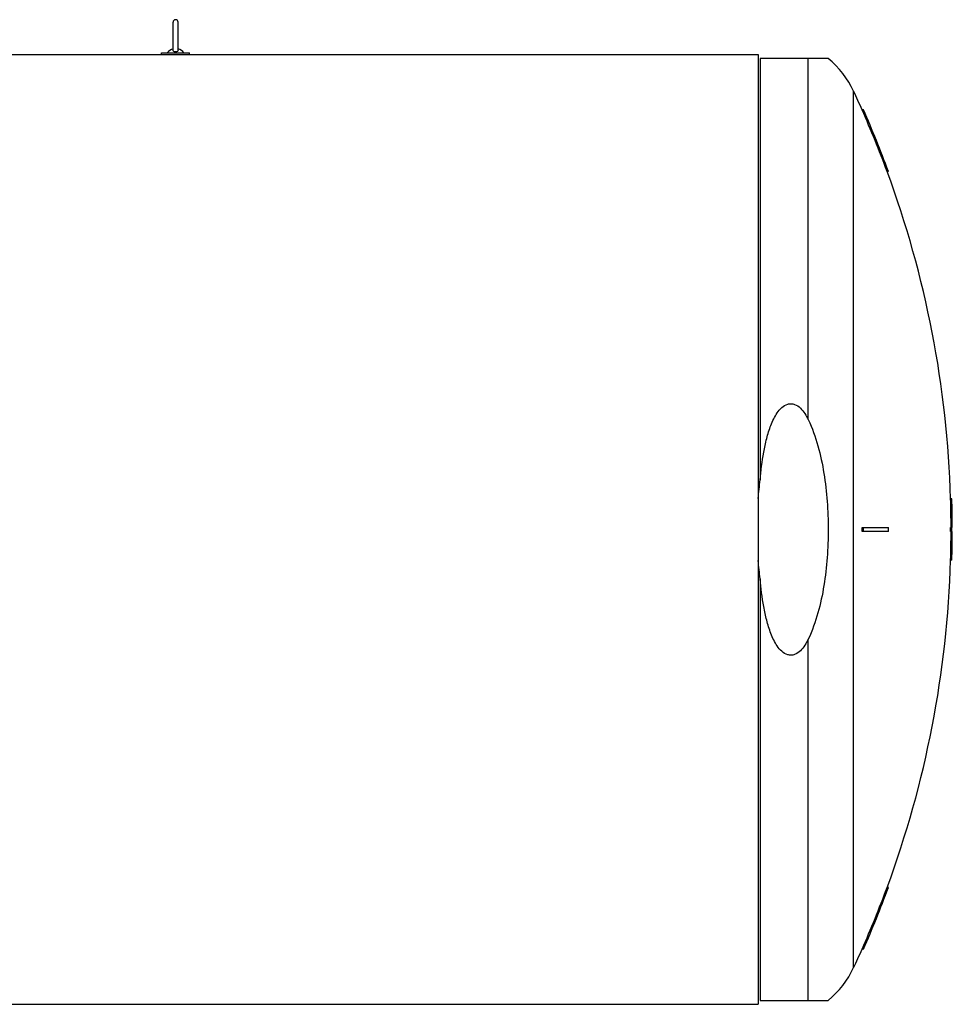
# Model space of a CAD drawing. Header units: millimetres. Extents: x 0 to 297, y 0 to 210.
# Tile 20 of 21: x 230 to 252, y 142 to 166. Entities that reach past the tile are written whole.
import ezdxf

# ---------------------------------------------------------------- set-up
doc = ezdxf.new("R2010")
doc.units = ezdxf.units.MM
doc.header["$LTSCALE"] = 16.335
doc.layers.get('0').update_dxf_attribs({"linetype": 'CONTINUOUS'})
doc.layers.add('AXES_REF', color=7, linetype='CONTINUOUS')

msp = doc.modelspace()

# ---------------------------------------------------------------- linework, layer by layer
at = {"color": 7, "linetype": 'Continuous'}
for p, q in [((233.387, 164.811), (233.387, 165.495)), ((233.512, 164.811), (233.512, 165.494)), ((224.802, 164.707), (247.65, 164.707)), ((233.107, 164.707), (233.107, 164.747)), ((233.107, 164.747), (233.792, 164.747)), ((233.792, 164.707), (233.792, 164.747)), ((247.65, 164.707), (247.65, 141.567)), ((249.356, 164.612), (247.695, 164.612)), ((250.215, 163.362), (250.182, 163.362)), ((250.824, 161.862), (250.792, 161.862)), ((252.371, 153.887), (252.341, 153.887)), ((250.182, 153.187), (250.824, 153.187)), ((250.824, 153.087), (250.182, 153.087)), ((252.341, 153.187), (252.382, 153.187)), ((252.382, 153.087), (252.341, 153.087)), ((252.371, 152.387), (252.341, 152.387)), ((250.824, 144.412), (250.792, 144.412)), ((250.215, 142.912), (250.182, 142.912)), ((211.65, 141.567), (247.65, 141.567)), ((247.695, 141.662), (249.356, 141.662))]:
    msp.add_line(p, q, dxfattribs=at)
at = {"color": 9, "linetype": 'Continuous'}
for p, q in [((247.695, 164.612), (247.695, 154.342)), ((248.87, 155.812), (248.87, 164.612)), ((247.695, 151.932), (247.695, 141.662)), ((248.87, 141.662), (248.87, 150.462))]:
    msp.add_line(p, q, dxfattribs=at)
at = {"color": 7, "linetype": 'Continuous'}
for centre, radius, start, end in [((233.45, 165.495), 0.0625, 0, 180), ((233.45, 164.602), 0.25, 104.4809, 144.5496), ((233.45, 164.602), 0.25, 35.4504, 75.5191), ((227.179, 153.137), 25.173, 20.2792, 23.9652), ((227.179, 153.137), 25.203, 20.254, 23.9349), ((227.179, 153.137), 25.173, 0.1138, 1.7073), ((227.179, 153.137), 25.203, 0.1137, 1.7052), ((227.179, 153.137), 23.003, 359.8755, 0.1245), ((227.179, 153.137), 23.036, 359.8756, 0.1244), ((227.179, 153.137), 23.645, 359.8788, 0.1212), ((227.179, 153.137), 25.162, 359.8861, 0.1139), ((227.179, 153.137), 25.173, 358.2927, 359.8862), ((227.179, 153.137), 25.192, 359.8863, 0.1137), ((227.179, 153.137), 25.203, 358.2948, 359.8863), ((227.179, 153.137), 25.173, 336.0348, 339.7208), ((227.179, 153.137), 25.203, 336.0651, 339.746)]:
    msp.add_arc(centre, radius, start, end, dxfattribs=at)
for points, knots in [([(233.45, 164.771), (233.434, 164.771), (233.406, 164.776), (233.387, 164.801), (233.387, 164.811)], [0, 0, 0, 0, 0.606578, 1, 1, 1, 1]), ([(233.512, 164.811), (233.512, 164.801), (233.494, 164.776), (233.466, 164.771), (233.45, 164.771)], [0, 0, 0, 0, 0.393217, 1, 1, 1, 1]), ([(247.695, 154.342), (247.716, 154.568), (247.758, 154.907), (247.853, 155.351), (247.953, 155.676), (248.075, 155.935), (248.218, 156.111), (248.341, 156.191), (248.455, 156.206), (248.568, 156.183), (248.686, 156.098), (248.79, 155.963), (248.845, 155.863), (248.87, 155.812)], [0, 0, 0, 0, 0.250391, 0.375603, 0.500775, 0.625756, 0.688244, 0.750356, 0.781544, 0.812739, 0.87492, 0.937423, 1, 1, 1, 1]), ([(248.87, 155.812), (248.969, 155.607), (249.122, 155.174), (249.31, 154.28), (249.356, 153.593), (249.356, 153.137)], [0, 0, 0, 0, 0.249926, 0.500034, 1, 1, 1, 1]), ([(249.356, 153.137), (249.356, 152.681), (249.31, 151.994), (249.122, 151.1), (248.969, 150.667), (248.87, 150.462)], [0, 0, 0, 0, 0.499966, 0.750074, 1, 1, 1, 1]), ([(248.87, 150.462), (248.845, 150.411), (248.79, 150.312), (248.686, 150.177), (248.568, 150.091), (248.455, 150.068), (248.341, 150.083), (248.218, 150.163), (248.075, 150.34), (247.953, 150.599), (247.853, 150.924), (247.758, 151.368), (247.716, 151.706), (247.695, 151.932)], [0, 0, 0, 0, 0.062577, 0.12508, 0.187261, 0.218456, 0.249644, 0.311756, 0.374244, 0.499225, 0.624397, 0.749609, 1, 1, 1, 1])]:
    msp.add_open_spline(points, degree=3, knots=knots, dxfattribs=at)
for points in [[(247.65, 153.895), (247.666, 154.044), (247.681, 154.193), (247.695, 154.342)], [(247.695, 151.932), (247.681, 152.081), (247.666, 152.23), (247.65, 152.379)]]:
    msp.add_open_spline(points, degree=3, dxfattribs=at)
at = {"layer": 'AXES_REF', "color": 9, "linetype": 'Continuous'}
msp.add_line((249.977, 142.462), (249.977, 163.813), dxfattribs=at)
at = {"layer": 'AXES_REF', "color": 7, "linetype": 'Continuous'}
for centre, radius, start, end in [((247.894, 162.837), 2.3, 25.0919, 50.5103), ((227.179, 153.137), 25.174, 23.9651, 25.0919), ((227.179, 153.137), 25.174, 1.7073, 20.2792), ((227.179, 153.137), 25.174, 339.7208, 358.2927), ((227.179, 153.137), 25.174, 334.9081, 336.0349), ((247.894, 143.437), 2.3, 309.4897, 334.9081)]:
    msp.add_arc(centre, radius, start, end, dxfattribs=at)

doc.saveas('drawing.dxf')
